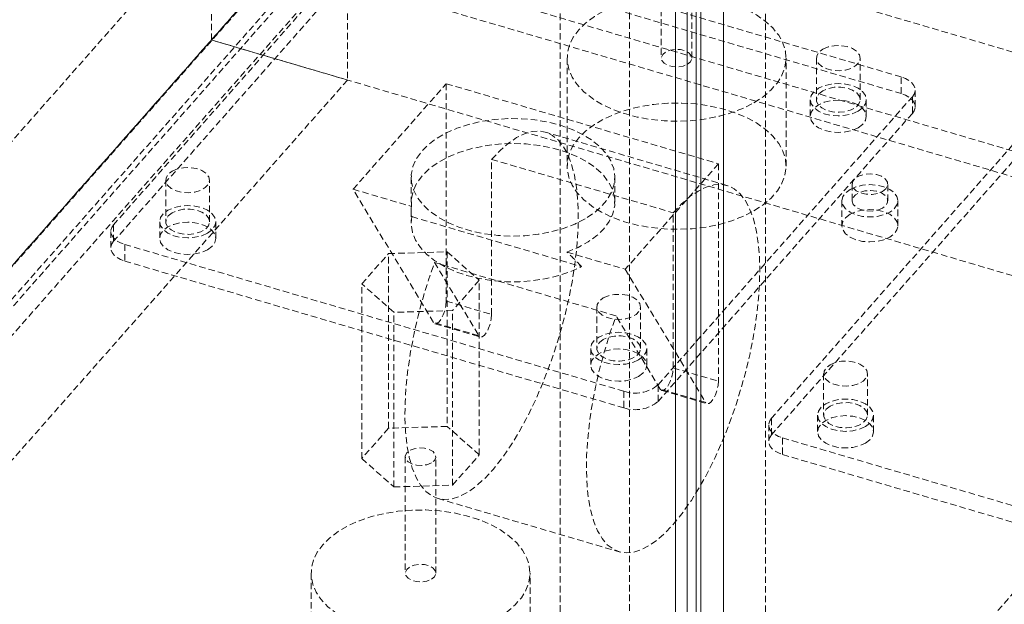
# Model space of a CAD drawing. Header units: millimetres. Extents: x 1529 to 6255, y 1713 to 5797.
# Tile 31 of 82: x 5687 to 5880, y 3961 to 4075. Entities that reach past the tile are written whole.
import ezdxf

# ---------------------------------------------------------------- set-up
doc = ezdxf.new("R2010")
doc.units = ezdxf.units.MM
doc.linetypes.add('HIDDEN', pattern=[1.905, 1.27, -0.635])

msp = doc.modelspace()

# ---------------------------------------------------------------- linework, layer by layer
at = {"color": 7, "linetype": 'Continuous', "lineweight": 15}
for p, q in [((5817.694, 4391.858), (5817.694, 3823.545)), ((5820.384, 3824.05), (5820.384, 4392.362)), ((5824.839, 3822.739), (5824.839, 4391.052)), ((5815.424, 4389.286), (5815.424, 3820.973)), ((5819.476, 4360.305), (5819.476, 3854.05))]:
    msp.add_line(p, q, dxfattribs=at)
at = {"color": 7, "linetype": 'HIDDEN', "lineweight": 0}
for p, q in [((5806.366, 3877.343), (5806.366, 4383.598)), ((5833.096, 3869.481), (5833.096, 4375.736)), ((5792.746, 3861.912), (5792.746, 4368.167)), ((5737.886, 4111.295), (5982.913, 4039.222)), ((5757.362, 4108.865), (5574.449, 3901.626)), ((5570.902, 3897.433), (5751.999, 4102.614)), ((5575.357, 3896.123), (5756.454, 4101.304)), ((5574.449, 3893.461), (5757.362, 4100.7)), ((5724.266, 4095.864), (5588.069, 3941.554)), ((5969.293, 4023.791), (5724.266, 4095.864)), ((5724.266, 4071.367), (5724.266, 4095.864)), ((5755.008, 4091.674), (5705.069, 4035.093)), ((5859.743, 4064.106), (5761.733, 4092.935)), ((5812.618, 4090.676), (5812.618, 4067.813)), ((5818.618, 4067.813), (5818.618, 4090.676)), ((5750.997, 4088.001), (5614.799, 3933.691)), ((5755.008, 4088.407), (5705.069, 4031.827)), ((5750.997, 4088.001), (5750.997, 4063.505)), ((5761.733, 4089.669), (5859.743, 4060.84)), ((5737.886, 4086.798), (5724.266, 4071.367)), ((5982.913, 4014.726), (5737.886, 4086.798)), ((5588.069, 3917.057), (5724.266, 4071.367)), ((5969.293, 3999.295), (5724.266, 4071.367)), ((5724.266, 4071.367), (5750.997, 4063.505)), ((5794.118, 4067.813), (5794.118, 4046.583)), ((5837.117, 4046.583), (5837.117, 4067.813)), ((5843.086, 4067.807), (5843.086, 4059.642)), ((5851.686, 4059.642), (5851.686, 4067.807)), ((5750.997, 4063.505), (5614.799, 3909.195)), ((5752.087, 4042.052), (5770.388, 4062.787)), ((5770.388, 4062.787), (5823.848, 4047.062)), ((5770.388, 4062.787), (5770.388, 4020.07)), ((5859.743, 4060.84), (5859.743, 4064.106)), ((5862.473, 4058.268), (5862.473, 4061.534)), ((5811.989, 4003.643), (5861.928, 4060.224)), ((5841.886, 4059.642), (5841.886, 4056.376)), ((5852.886, 4056.376), (5852.886, 4059.642)), ((5861.928, 4060.224), (5861.928, 4056.957)), ((5861.928, 4056.957), (5811.989, 4000.377)), ((5825.52, 4042.79), (5789.88, 4053.273)), ((5884.203, 4053.672), (5834.265, 3997.091)), ((5884.203, 4050.405), (5834.265, 3993.825)), ((5779.298, 4047.918), (5814.938, 4037.434)), ((5779.298, 4017.449), (5779.298, 4047.918)), ((5823.848, 4047.062), (5805.548, 4026.327)), ((5823.848, 4047.062), (5823.848, 4004.345)), ((5715.311, 4043.84), (5715.311, 4035.675)), ((5723.911, 4035.675), (5723.911, 4043.84)), ((5763.498, 4044.392), (5763.498, 4039.493)), ((5803.498, 4039.493), (5803.498, 4044.392)), ((5752.087, 4042.052), (5763.548, 4038.681)), ((5767.881, 4015.903), (5752.087, 4042.052)), ((5850.09, 4043.047), (5850.09, 4039.78)), ((5857.09, 4039.78), (5857.09, 4043.047)), ((5848.09, 4039.78), (5848.09, 4034.881)), ((5859.09, 4034.881), (5859.09, 4039.78)), ((5763.498, 4037.934), (5763.498, 4035.41)), ((5714.111, 4035.675), (5714.111, 4032.409)), ((5725.111, 4032.409), (5725.111, 4035.675)), ((5763.617, 4036.667), (5796.946, 4026.864)), ((5814.938, 4006.966), (5814.938, 4037.434)), ((5704.524, 4033.783), (5704.524, 4030.517)), ((5705.069, 4031.827), (5705.069, 4035.093)), ((5707.254, 4031.211), (5805.264, 4002.382)), ((5707.254, 4031.211), (5707.254, 4027.945)), ((5759.05, 4029.408), (5770.581, 4029.757)), ((5770.581, 4029.757), (5776.87, 4024.166)), ((5770.581, 4029.757), (5770.581, 3995.462)), ((5942.563, 4031.653), (5806.366, 3877.343)), ((5707.254, 4027.945), (5805.264, 3999.116)), ((5753.808, 4023.469), (5759.05, 4029.408)), ((5759.05, 3995.113), (5759.05, 4029.408)), ((5794.087, 4029.698), (5805.548, 4026.327)), ((5803.74, 4017.189), (5768.099, 4027.673)), ((5768.099, 4027.673), (5776.791, 4013.282)), ((5805.548, 4026.327), (5821.342, 4000.178)), ((5776.87, 4024.166), (5771.628, 4018.227)), ((5776.87, 3989.872), (5776.87, 4024.166)), ((5753.808, 3989.174), (5753.808, 4023.469)), ((5760.097, 4017.878), (5753.808, 4023.469)), ((5771.628, 4018.227), (5760.097, 4017.878)), ((5770.388, 4020.07), (5779.298, 4017.449)), ((5771.628, 3983.932), (5771.628, 4018.227)), ((5799.957, 4018.942), (5799.957, 4010.777)), ((5808.557, 4010.777), (5808.557, 4018.942)), ((5760.097, 3983.583), (5760.097, 4017.878)), ((5812.432, 4002.798), (5803.74, 4017.189)), ((5776.791, 4013.282), (5767.881, 4015.903)), ((5768.179, 4015.649), (5777.089, 4013.028)), ((5798.757, 4010.777), (5798.757, 4007.511)), ((5809.757, 4007.511), (5809.757, 4010.777)), ((5814.938, 4006.966), (5823.848, 4004.345)), ((5844.507, 4005.838), (5844.507, 3997.673)), ((5853.107, 3997.673), (5853.107, 4005.838)), ((5811.989, 4000.377), (5811.989, 4003.643)), ((5821.342, 4000.178), (5812.432, 4002.798)), ((5805.264, 4002.382), (5805.264, 3999.116)), ((5812.73, 4002.545), (5821.64, 3999.924)), ((5834.265, 3993.825), (5834.265, 3997.091)), ((5843.307, 3997.673), (5843.307, 3994.407)), ((5854.307, 3994.407), (5854.307, 3997.673)), ((5759.05, 3995.113), (5753.808, 3989.174)), ((5770.581, 3995.462), (5759.05, 3995.113)), ((5776.87, 3989.872), (5770.581, 3995.462)), ((5833.72, 3995.781), (5833.72, 3992.515)), ((5836.45, 3993.209), (5934.46, 3964.38)), ((5836.45, 3993.209), (5836.45, 3989.943)), ((5753.808, 3989.174), (5760.097, 3983.583)), ((5762.339, 3989.523), (5762.339, 3966.66)), ((5768.339, 3966.66), (5768.339, 3989.523)), ((5771.628, 3983.932), (5776.87, 3989.872)), ((5836.45, 3989.943), (5934.46, 3961.114)), ((5760.097, 3983.583), (5771.628, 3983.932)), ((5768.716, 3981.321), (5804.356, 3970.838)), ((5743.839, 3966.66), (5743.839, 3945.43)), ((5786.839, 3945.43), (5786.839, 3966.66))]:
    msp.add_line(p, q, dxfattribs=at)
at = {"color": 7, "linetype": 'HIDDEN', "lineweight": 0, "flags": 128}
for points in [[(5830.82, 4059.036), (5832.64, 4060.231), (5834.179, 4061.549), (5835.414, 4062.971), (5836.324, 4064.472), (5836.894, 4066.028), (5837.115, 4067.614), (5836.982, 4069.202), (5836.499, 4070.768), (5835.673, 4072.285), (5834.518, 4073.729), (5833.052, 4075.076), (5831.3, 4076.303), (5829.29, 4077.391), (5827.056, 4078.322), (5824.634, 4079.08), (5822.064, 4079.653), (5819.389, 4080.032), (5816.651, 4080.21), (5813.896, 4080.184), (5811.17, 4079.956), (5808.516, 4079.528), (5805.98, 4078.907), (5803.601, 4078.105), (5801.42, 4077.133), (5799.472, 4076.009), (5797.789, 4074.749), (5796.399, 4073.376), (5795.324, 4071.912), (5794.583, 4070.38), (5794.187, 4068.806), (5794.142, 4067.216), (5794.451, 4065.636), (5795.107, 4064.091), (5796.1, 4062.607), (5797.413, 4061.209), (5799.025, 4059.919), (5800.91, 4058.759), (5803.036, 4057.748), (5805.369, 4056.902), (5807.87, 4056.235), (5810.498, 4055.758), (5813.21, 4055.479), (5815.962, 4055.402), (5818.708, 4055.53), (5821.404, 4055.859), (5824.004, 4056.384), (5826.467, 4057.097), (5828.751, 4057.986), (5830.82, 4059.036)], [(5817.739, 4066.588), (5818.336, 4067.081), (5818.606, 4067.662), (5818.515, 4068.261), (5818.075, 4068.806), (5817.338, 4069.231), (5816.394, 4069.485), (5815.356, 4069.538), (5814.35, 4069.382), (5813.496, 4069.037), (5812.899, 4068.545), (5812.629, 4067.964), (5812.72, 4067.364), (5813.16, 4066.819), (5813.897, 4066.394), (5814.841, 4066.14), (5815.879, 4066.087), (5816.885, 4066.243), (5817.739, 4066.588)], [(5844.345, 4069.563), (5845.377, 4070.002), (5846.586, 4070.246), (5847.867, 4070.274), (5849.105, 4070.083), (5850.191, 4069.689), (5851.027, 4069.128), (5851.539, 4068.45), (5851.683, 4067.714), (5851.444, 4066.987), (5850.846, 4066.333), (5849.939, 4065.81), (5848.806, 4065.464), (5847.547, 4065.327), (5846.273, 4065.41), (5845.098, 4065.705), (5844.126, 4066.188), (5843.445, 4066.815), (5843.113, 4067.529), (5843.161, 4068.269), (5843.584, 4068.967), (5844.345, 4069.563)], [(5851.275, 4057.397), (5850.136, 4056.892), (5848.809, 4056.575), (5847.386, 4056.467), (5845.962, 4056.575), (5844.636, 4056.892), (5843.497, 4057.397), (5842.623, 4058.054), (5842.073, 4058.82), (5841.886, 4059.642), (5842.073, 4060.464), (5842.623, 4061.229), (5843.497, 4061.887), (5844.636, 4062.392), (5845.962, 4062.709), (5847.386, 4062.817), (5848.809, 4062.709), (5850.136, 4062.392), (5851.275, 4061.887), (5852.149, 4061.229), (5852.698, 4060.464), (5852.886, 4059.642), (5852.698, 4058.82), (5852.149, 4058.054), (5851.275, 4057.397)], [(5861.928, 4060.224), (5862.286, 4060.751), (5862.458, 4061.308), (5862.439, 4061.873), (5862.229, 4062.426), (5861.836, 4062.944), (5861.275, 4063.409), (5860.569, 4063.801), (5859.743, 4064.106)], [(5844.345, 4061.397), (5843.584, 4060.802), (5843.161, 4060.103), (5843.113, 4059.364), (5843.445, 4058.649), (5844.126, 4058.023), (5845.098, 4057.54), (5846.273, 4057.244), (5847.547, 4057.161), (5848.806, 4057.299), (5849.939, 4057.645), (5850.846, 4058.168), (5851.444, 4058.822), (5851.683, 4059.549), (5851.539, 4060.284), (5851.027, 4060.963), (5850.191, 4061.523), (5849.105, 4061.917), (5847.867, 4062.109), (5846.586, 4062.081), (5845.377, 4061.837), (5844.345, 4061.397)], [(5861.928, 4056.957), (5862.286, 4057.484), (5862.458, 4058.041), (5862.439, 4058.607), (5862.229, 4059.16), (5861.836, 4059.678), (5861.275, 4060.142), (5860.569, 4060.535), (5859.743, 4060.84)], [(5830.82, 4037.806), (5832.64, 4039), (5834.179, 4040.319), (5835.414, 4041.741), (5836.324, 4043.242), (5836.894, 4044.798), (5837.115, 4046.384), (5836.982, 4047.972), (5836.499, 4049.538), (5835.673, 4051.055), (5834.518, 4052.499), (5833.052, 4053.846), (5831.3, 4055.073), (5829.29, 4056.161), (5827.056, 4057.092), (5824.634, 4057.85), (5822.064, 4058.423), (5819.389, 4058.802), (5816.651, 4058.98), (5813.896, 4058.954), (5811.17, 4058.726), (5808.516, 4058.298), (5805.98, 4057.677), (5803.601, 4056.875), (5801.42, 4055.903), (5799.472, 4054.779), (5797.789, 4053.519), (5796.399, 4052.146), (5795.324, 4050.682), (5794.583, 4049.15), (5794.187, 4047.576), (5794.142, 4045.986), (5794.451, 4044.405), (5795.107, 4042.861), (5796.1, 4041.377), (5797.413, 4039.979), (5799.025, 4038.689), (5800.91, 4037.529), (5803.036, 4036.518), (5805.369, 4035.672), (5807.87, 4035.005), (5810.498, 4034.528), (5813.21, 4034.249), (5815.962, 4034.172), (5818.708, 4034.3), (5821.404, 4034.629), (5824.004, 4035.154), (5826.467, 4035.867), (5828.751, 4036.756), (5830.82, 4037.806)], [(5851.275, 4054.131), (5852.149, 4054.788), (5852.698, 4055.554), (5852.886, 4056.376), (5852.698, 4057.197), (5852.149, 4057.963), (5851.275, 4058.621), (5850.136, 4059.125), (5848.809, 4059.443), (5847.386, 4059.551), (5845.962, 4059.443), (5844.636, 4059.125), (5843.497, 4058.621), (5842.623, 4057.963), (5842.073, 4057.198), (5841.886, 4056.376), (5842.073, 4055.554), (5842.623, 4054.788), (5843.497, 4054.131), (5844.636, 4053.626), (5845.962, 4053.309), (5847.386, 4053.201), (5848.809, 4053.309), (5850.136, 4053.626), (5851.275, 4054.131)], [(5797.641, 4036.228), (5795.629, 4035.213), (5793.402, 4034.361), (5790.997, 4033.689), (5788.459, 4033.207), (5785.833, 4032.925), (5783.164, 4032.848), (5780.502, 4032.977), (5777.893, 4033.309), (5775.384, 4033.839), (5773.02, 4034.558), (5770.843, 4035.452), (5768.892, 4036.506), (5767.201, 4037.7), (5765.801, 4039.014), (5764.717, 4040.423), (5763.968, 4041.904), (5763.568, 4043.429), (5763.524, 4044.971), (5763.835, 4046.503), (5764.498, 4047.997), (5765.5, 4049.427), (5766.823, 4050.767), (5768.443, 4051.993), (5770.332, 4053.083), (5772.457, 4054.019), (5774.778, 4054.783), (5777.255, 4055.361), (5779.843, 4055.743), (5782.496, 4055.923), (5785.168, 4055.898), (5787.809, 4055.667), (5790.374, 4055.234), (5792.816, 4054.609), (5795.091, 4053.801), (5797.16, 4052.825), (5798.985, 4051.698), (5800.534, 4050.441), (5801.778, 4049.077), (5802.697, 4047.628), (5803.273, 4046.122), (5803.496, 4044.585), (5803.362, 4043.045), (5802.873, 4041.528), (5802.039, 4040.063), (5800.874, 4038.675), (5799.399, 4037.389), (5797.641, 4036.228)], [(5779.298, 4047.918), (5780.958, 4049.652), (5782.601, 4051.078), (5784.214, 4052.183), (5785.779, 4052.955), (5787.283, 4053.388), (5788.711, 4053.476), (5790.049, 4053.22), (5791.284, 4052.622), (5792.406, 4051.688), (5793.402, 4050.426), (5794.265, 4048.848), (5794.984, 4046.97), (5795.555, 4044.809), (5795.97, 4042.386), (5796.227, 4039.724), (5796.322, 4036.849), (5796.255, 4033.787), (5796.027, 4030.568), (5795.639, 4027.223), (5795.096, 4023.783), (5794.402, 4020.282), (5793.564, 4016.752), (5792.591, 4013.227), (5791.491, 4009.741), (5790.274, 4006.327), (5788.953, 4003.017), (5787.541, 3999.844), (5786.049, 3996.837), (5784.494, 3994.024), (5782.888, 3991.433), (5781.249, 3989.089), (5779.591, 3987.013), (5777.93, 3985.226), (5776.283, 3983.745), (5774.664, 3982.583), (5773.089, 3981.751), (5771.573, 3981.258), (5770.131, 3981.109), (5768.776, 3981.304), (5767.522, 3981.842), (5766.379, 3982.718), (5765.36, 3983.923), (5764.473, 3985.446), (5763.728, 3987.272), (5763.131, 3989.385), (5762.688, 3991.763), (5762.403, 3994.385), (5762.279, 3997.225), (5762.317, 4000.256), (5762.517, 4003.449), (5762.877, 4006.774), (5763.393, 4010.2), (5764.061, 4013.693), (5764.874, 4017.22), (5765.824, 4020.748), (5766.903, 4024.243), (5768.099, 4027.673)], [(5794.087, 4029.698), (5796.294, 4030.619), (5798.264, 4031.705), (5799.96, 4032.935), (5801.35, 4034.287), (5802.41, 4035.736), (5803.119, 4037.254), (5803.464, 4038.814), (5803.439, 4040.386), (5803.044, 4041.942), (5802.286, 4043.452), (5801.18, 4044.889), (5799.746, 4046.225), (5798.011, 4047.437), (5796.007, 4048.502), (5793.771, 4049.4), (5791.344, 4050.113), (5788.772, 4050.63), (5786.101, 4050.941), (5783.383, 4051.039), (5780.667, 4050.922), (5778.003, 4050.594), (5775.442, 4050.06), (5773.029, 4049.331), (5770.811, 4048.418), (5768.828, 4047.34), (5767.117, 4046.117), (5765.71, 4044.771), (5764.633, 4043.327), (5763.906, 4041.811), (5763.542, 4040.253), (5763.548, 4038.681)], [(5716.571, 4045.596), (5717.602, 4046.035), (5718.812, 4046.279), (5720.093, 4046.307), (5721.331, 4046.116), (5722.416, 4045.722), (5723.252, 4045.161), (5723.765, 4044.483), (5723.908, 4043.747), (5723.67, 4043.02), (5723.071, 4042.366), (5722.164, 4041.843), (5721.031, 4041.497), (5719.772, 4041.36), (5718.498, 4041.443), (5717.323, 4041.738), (5716.352, 4042.221), (5715.67, 4042.848), (5715.338, 4043.562), (5715.386, 4044.302), (5715.809, 4045), (5716.571, 4045.596)], [(5856.064, 4041.618), (5856.734, 4042.159), (5857.063, 4042.797), (5857.015, 4043.461), (5856.596, 4044.081), (5855.852, 4044.588), (5854.862, 4044.929), (5853.734, 4045.065), (5852.591, 4044.983), (5851.556, 4044.691), (5850.741, 4044.221), (5850.235, 4043.623), (5850.093, 4042.963), (5850.329, 4042.312), (5850.919, 4041.741), (5851.798, 4041.311), (5852.871, 4041.069), (5854.023, 4041.042), (5855.127, 4041.231), (5856.064, 4041.618)], [(5814.938, 4037.434), (5816.598, 4039.169), (5818.242, 4040.595), (5819.854, 4041.699), (5821.419, 4042.472), (5822.923, 4042.904), (5824.351, 4042.993), (5825.689, 4042.737), (5826.925, 4042.139), (5828.046, 4041.205), (5829.043, 4039.942), (5829.905, 4038.365), (5830.625, 4036.487), (5831.195, 4034.326), (5831.61, 4031.903), (5831.867, 4029.241), (5831.962, 4026.365), (5831.895, 4023.304), (5831.667, 4020.085), (5831.279, 4016.74), (5830.736, 4013.3), (5830.042, 4009.798), (5829.205, 4006.268), (5828.231, 4002.744), (5827.131, 3999.258), (5825.915, 3995.844), (5824.594, 3992.534), (5823.181, 3989.36), (5821.689, 3986.353), (5820.134, 3983.541), (5818.529, 3980.95), (5816.889, 3978.606), (5815.231, 3976.53), (5813.57, 3974.743), (5811.923, 3973.261), (5810.304, 3972.099), (5808.729, 3971.268), (5807.213, 3970.775), (5805.771, 3970.626), (5804.416, 3970.821), (5803.162, 3971.359), (5802.019, 3972.234), (5801, 3973.44), (5800.113, 3974.963), (5799.368, 3976.789), (5798.771, 3978.902), (5798.328, 3981.28), (5798.043, 3983.901), (5797.919, 3986.741), (5797.958, 3989.772), (5798.157, 3992.966), (5798.517, 3996.291), (5799.034, 3999.716), (5799.701, 4003.209), (5800.514, 4006.737), (5801.464, 4010.265), (5802.543, 4013.76), (5803.74, 4017.189)], [(5849.7, 4042.025), (5850.84, 4042.53), (5852.166, 4042.847), (5853.59, 4042.955), (5855.013, 4042.847), (5856.34, 4042.53), (5857.479, 4042.025), (5858.353, 4041.368), (5858.902, 4040.602), (5859.09, 4039.78), (5858.902, 4038.959), (5858.353, 4038.193), (5857.479, 4037.535), (5856.34, 4037.031), (5855.013, 4036.713), (5853.59, 4036.605), (5852.166, 4036.713), (5850.84, 4037.031), (5849.7, 4037.535), (5848.826, 4038.193), (5848.277, 4038.959), (5848.09, 4039.78), (5848.277, 4040.602), (5848.826, 4041.368), (5849.7, 4042.025)], [(5856.064, 4038.352), (5855.127, 4037.965), (5854.023, 4037.775), (5852.871, 4037.803), (5851.798, 4038.045), (5850.919, 4038.474), (5850.329, 4039.046), (5850.093, 4039.697), (5850.235, 4040.357), (5850.741, 4040.954), (5851.556, 4041.425), (5852.591, 4041.717), (5853.734, 4041.799), (5854.862, 4041.663), (5855.852, 4041.322), (5856.596, 4040.815), (5857.015, 4040.195), (5857.063, 4039.53), (5856.734, 4038.893), (5856.064, 4038.352)], [(5723.5, 4033.43), (5722.361, 4032.925), (5721.035, 4032.608), (5719.611, 4032.5), (5718.188, 4032.608), (5716.861, 4032.925), (5715.722, 4033.43), (5714.848, 4034.087), (5714.298, 4034.853), (5714.111, 4035.675), (5714.298, 4036.497), (5714.848, 4037.262), (5715.722, 4037.92), (5716.861, 4038.425), (5718.188, 4038.742), (5719.611, 4038.85), (5721.035, 4038.742), (5722.361, 4038.425), (5723.5, 4037.92), (5724.374, 4037.262), (5724.924, 4036.497), (5725.111, 4035.675), (5724.924, 4034.853), (5724.374, 4034.087), (5723.5, 4033.43)], [(5716.571, 4037.43), (5715.809, 4036.835), (5715.386, 4036.136), (5715.338, 4035.397), (5715.67, 4034.682), (5716.352, 4034.056), (5717.323, 4033.573), (5718.498, 4033.277), (5719.772, 4033.194), (5721.031, 4033.332), (5722.164, 4033.678), (5723.071, 4034.201), (5723.67, 4034.855), (5723.908, 4035.582), (5723.765, 4036.317), (5723.252, 4036.996), (5722.416, 4037.556), (5721.331, 4037.95), (5720.093, 4038.142), (5718.812, 4038.114), (5717.602, 4037.87), (5716.571, 4037.43)], [(5849.7, 4037.126), (5848.826, 4036.469), (5848.277, 4035.703), (5848.09, 4034.881), (5848.277, 4034.059), (5848.826, 4033.294), (5849.7, 4032.636), (5850.84, 4032.131), (5852.166, 4031.814), (5853.59, 4031.706), (5855.013, 4031.814), (5856.34, 4032.131), (5857.479, 4032.636), (5858.353, 4033.294), (5858.902, 4034.059), (5859.09, 4034.881), (5858.902, 4035.703), (5858.353, 4036.469), (5857.479, 4037.126), (5856.34, 4037.631), (5855.013, 4037.948), (5853.59, 4038.056), (5852.166, 4037.948), (5850.84, 4037.631), (5849.7, 4037.126)], [(5723.5, 4030.164), (5724.374, 4030.821), (5724.924, 4031.587), (5725.111, 4032.409), (5724.924, 4033.231), (5724.374, 4033.996), (5723.5, 4034.654), (5722.361, 4035.158), (5721.035, 4035.476), (5719.611, 4035.584), (5718.188, 4035.476), (5716.861, 4035.158), (5715.722, 4034.654), (5714.848, 4033.996), (5714.298, 4033.231), (5714.111, 4032.409), (5714.298, 4031.587), (5714.848, 4030.821), (5715.722, 4030.164), (5716.861, 4029.659), (5718.188, 4029.342), (5719.611, 4029.234), (5721.035, 4029.342), (5722.361, 4029.659), (5723.5, 4030.164)], [(5763.617, 4036.667), (5763.505, 4035.119), (5763.752, 4033.576), (5764.355, 4032.067), (5765.303, 4030.617), (5766.579, 4029.254), (5768.159, 4028.002), (5770.015, 4026.883), (5772.114, 4025.917), (5774.419, 4025.123), (5776.886, 4024.514), (5779.473, 4024.101), (5782.132, 4023.891), (5784.816, 4023.89), (5787.476, 4024.095), (5790.065, 4024.505), (5792.535, 4025.11), (5794.842, 4025.901), (5796.946, 4026.864)], [(5705.069, 4035.093), (5704.711, 4034.566), (5704.539, 4034.009), (5704.558, 4033.444), (5704.768, 4032.891), (5705.161, 4032.372), (5705.722, 4031.908), (5706.428, 4031.516), (5707.254, 4031.211)], [(5705.069, 4031.827), (5704.711, 4031.3), (5704.539, 4030.743), (5704.558, 4030.177), (5704.768, 4029.625), (5705.161, 4029.106), (5705.722, 4028.642), (5706.428, 4028.25), (5707.254, 4027.945)], [(5801.216, 4020.698), (5802.247, 4021.137), (5803.457, 4021.381), (5804.738, 4021.409), (5805.976, 4021.218), (5807.062, 4020.824), (5807.898, 4020.263), (5808.41, 4019.585), (5808.554, 4018.85), (5808.315, 4018.123), (5807.716, 4017.468), (5806.81, 4016.945), (5805.677, 4016.599), (5804.417, 4016.462), (5803.144, 4016.545), (5801.969, 4016.841), (5800.997, 4017.323), (5800.315, 4017.95), (5799.984, 4018.664), (5800.032, 4019.404), (5800.455, 4020.102), (5801.216, 4020.698)], [(5770.388, 4020.07), (5770.318, 4019.218), (5770.117, 4018.296), (5769.803, 4017.397), (5769.411, 4016.613), (5768.979, 4016.025), (5768.552, 4015.693), (5768.173, 4015.651), (5767.881, 4015.903)], [(5779.298, 4017.449), (5779.228, 4016.597), (5779.027, 4015.675), (5778.713, 4014.776), (5778.321, 4013.992), (5777.889, 4013.405), (5777.462, 4013.073), (5777.083, 4013.03), (5776.791, 4013.282)], [(5808.146, 4008.532), (5807.007, 4008.027), (5805.68, 4007.71), (5804.257, 4007.602), (5802.833, 4007.71), (5801.507, 4008.027), (5800.368, 4008.532), (5799.494, 4009.189), (5798.944, 4009.955), (5798.757, 4010.777), (5798.944, 4011.599), (5799.494, 4012.365), (5800.368, 4013.022), (5801.507, 4013.527), (5802.833, 4013.844), (5804.257, 4013.952), (5805.68, 4013.844), (5807.007, 4013.527), (5808.146, 4013.022), (5809.02, 4012.365), (5809.569, 4011.599), (5809.757, 4010.777), (5809.569, 4009.955), (5809.02, 4009.189), (5808.146, 4008.532)], [(5801.216, 4012.532), (5800.455, 4011.937), (5800.032, 4011.239), (5799.984, 4010.499), (5800.315, 4009.784), (5800.997, 4009.158), (5801.969, 4008.675), (5803.144, 4008.379), (5804.417, 4008.296), (5805.677, 4008.434), (5806.81, 4008.78), (5807.716, 4009.303), (5808.315, 4009.957), (5808.554, 4010.684), (5808.41, 4011.419), (5807.898, 4012.098), (5807.062, 4012.659), (5805.976, 4013.052), (5804.738, 4013.244), (5803.457, 4013.216), (5802.247, 4012.972), (5801.216, 4012.532)], [(5808.146, 4005.266), (5809.02, 4005.923), (5809.569, 4006.689), (5809.757, 4007.511), (5809.569, 4008.333), (5809.02, 4009.098), (5808.146, 4009.756), (5807.007, 4010.261), (5805.68, 4010.578), (5804.257, 4010.686), (5802.833, 4010.578), (5801.507, 4010.261), (5800.368, 4009.756), (5799.494, 4009.098), (5798.944, 4008.333), (5798.757, 4007.511), (5798.944, 4006.689), (5799.494, 4005.923), (5800.368, 4005.266), (5801.507, 4004.761), (5802.833, 4004.444), (5804.257, 4004.336), (5805.68, 4004.444), (5807.007, 4004.761), (5808.146, 4005.266)], [(5812.432, 4002.798), (5812.723, 4002.547), (5813.102, 4002.589), (5813.529, 4002.921), (5813.961, 4003.509), (5814.354, 4004.292), (5814.667, 4005.191), (5814.869, 4006.114), (5814.938, 4006.966)], [(5845.766, 4007.594), (5846.798, 4008.033), (5848.008, 4008.277), (5849.288, 4008.305), (5850.527, 4008.113), (5851.612, 4007.72), (5852.448, 4007.159), (5852.961, 4006.481), (5853.104, 4005.745), (5852.866, 4005.018), (5852.267, 4004.364), (5851.36, 4003.841), (5850.227, 4003.495), (5848.968, 4003.358), (5847.694, 4003.441), (5846.519, 4003.736), (5845.548, 4004.219), (5844.866, 4004.846), (5844.534, 4005.56), (5844.582, 4006.3), (5845.005, 4006.998), (5845.766, 4007.594)], [(5823.848, 4004.345), (5823.779, 4003.493), (5823.577, 4002.571), (5823.264, 4001.672), (5822.871, 4000.888), (5822.439, 4000.3), (5822.012, 3999.968), (5821.633, 3999.926), (5821.342, 4000.178)], [(5852.696, 3995.428), (5851.557, 3994.923), (5850.231, 3994.606), (5848.807, 3994.498), (5847.383, 3994.606), (5846.057, 3994.923), (5844.918, 3995.428), (5844.044, 3996.085), (5843.494, 3996.851), (5843.307, 3997.673), (5843.494, 3998.495), (5844.044, 3999.26), (5844.918, 3999.918), (5846.057, 4000.423), (5847.384, 4000.74), (5848.807, 4000.848), (5850.23, 4000.74), (5851.557, 4000.423), (5852.696, 3999.918), (5853.57, 3999.26), (5854.12, 3998.495), (5854.307, 3997.673), (5854.12, 3996.851), (5853.57, 3996.085), (5852.696, 3995.428)], [(5845.766, 3999.428), (5845.005, 3998.833), (5844.582, 3998.134), (5844.534, 3997.395), (5844.866, 3996.68), (5845.548, 3996.054), (5846.519, 3995.571), (5847.694, 3995.275), (5848.968, 3995.192), (5850.227, 3995.33), (5851.36, 3995.676), (5852.267, 3996.199), (5852.866, 3996.853), (5853.104, 3997.58), (5852.961, 3998.315), (5852.448, 3998.994), (5851.612, 3999.554), (5850.527, 3999.948), (5849.288, 4000.14), (5848.008, 4000.112), (5846.798, 3999.868), (5845.766, 3999.428)], [(5834.265, 3997.091), (5833.907, 3996.564), (5833.735, 3996.007), (5833.754, 3995.441), (5833.964, 3994.889), (5834.357, 3994.37), (5834.918, 3993.906), (5835.624, 3993.514), (5836.45, 3993.209)], [(5852.696, 3992.162), (5853.57, 3992.819), (5854.12, 3993.585), (5854.307, 3994.407), (5854.12, 3995.228), (5853.57, 3995.994), (5852.696, 3996.652), (5851.557, 3997.156), (5850.23, 3997.474), (5848.807, 3997.582), (5847.384, 3997.474), (5846.057, 3997.156), (5844.918, 3996.652), (5844.044, 3995.994), (5843.494, 3995.228), (5843.307, 3994.407), (5843.494, 3993.585), (5844.044, 3992.819), (5844.918, 3992.162), (5846.057, 3991.657), (5847.383, 3991.34), (5848.807, 3991.232), (5850.231, 3991.34), (5851.557, 3991.657), (5852.696, 3992.162)], [(5834.265, 3993.825), (5833.907, 3993.298), (5833.735, 3992.741), (5833.754, 3992.175), (5833.964, 3991.623), (5834.357, 3991.104), (5834.918, 3990.64), (5835.624, 3990.248), (5836.45, 3989.943)], [(5767.46, 3988.298), (5766.607, 3987.953), (5765.6, 3987.798), (5764.562, 3987.85), (5763.618, 3988.104), (5762.881, 3988.529), (5762.441, 3989.075), (5762.35, 3989.674), (5762.62, 3990.255), (5763.217, 3990.747), (5764.071, 3991.092), (5765.077, 3991.248), (5766.115, 3991.196), (5767.06, 3990.941), (5767.796, 3990.516), (5768.237, 3989.971), (5768.327, 3989.372), (5768.058, 3988.791), (5767.46, 3988.298)], [(5780.542, 3957.883), (5782.361, 3959.078), (5783.901, 3960.397), (5785.136, 3961.818), (5786.046, 3963.319), (5786.615, 3964.875), (5786.836, 3966.461), (5786.704, 3968.049), (5786.22, 3969.615), (5785.394, 3971.132), (5784.239, 3972.576), (5782.773, 3973.923), (5781.021, 3975.15), (5779.012, 3976.238), (5776.777, 3977.169), (5774.356, 3977.927), (5771.786, 3978.5), (5769.11, 3978.879), (5766.372, 3979.057), (5763.618, 3979.032), (5760.891, 3978.803), (5758.238, 3978.375), (5755.701, 3977.754), (5753.322, 3976.952), (5751.141, 3975.98), (5749.193, 3974.856), (5747.51, 3973.597), (5746.12, 3972.223), (5745.045, 3970.759), (5744.304, 3969.227), (5743.908, 3967.653), (5743.864, 3966.063), (5744.172, 3964.483), (5744.828, 3962.938), (5745.821, 3961.454), (5747.134, 3960.056), (5748.746, 3958.767), (5750.631, 3957.607), (5752.757, 3956.595), (5755.09, 3955.749), (5757.591, 3955.082), (5760.219, 3954.605), (5762.932, 3954.326), (5765.683, 3954.25), (5768.43, 3954.377), (5771.125, 3954.706), (5773.725, 3955.231), (5776.188, 3955.944), (5778.473, 3956.833), (5780.542, 3957.883)], [(5767.46, 3965.435), (5768.058, 3965.928), (5768.327, 3966.509), (5768.237, 3967.108), (5767.796, 3967.653), (5767.06, 3968.078), (5766.115, 3968.333), (5765.077, 3968.385), (5764.071, 3968.229), (5763.217, 3967.884), (5762.62, 3967.392), (5762.35, 3966.811), (5762.441, 3966.211), (5762.881, 3965.666), (5763.618, 3965.241), (5764.562, 3964.987), (5765.6, 3964.934), (5766.607, 3965.09), (5767.46, 3965.435)]]:
    msp.add_lwpolyline(points, dxfattribs=at)
at = {"color": 7, "linetype": 'HIDDEN', "lineweight": 0}
for centre in [(5807.503, 4009.004), (5807.503, 4005.738)]:
    msp.add_arc(centre, 6.991, 251.32322, 309.92413, dxfattribs=at)
for start_param, end_param in [(3.3473858, 3.5268623), (1.1096024, 1.289079)]:
    msp.add_ellipse((5783.498, 4026.439), major_axis=(19.242, -14.063), ratio=0.3878221, start_param=start_param, end_param=end_param, dxfattribs=at)

doc.saveas('drawing.dxf')
